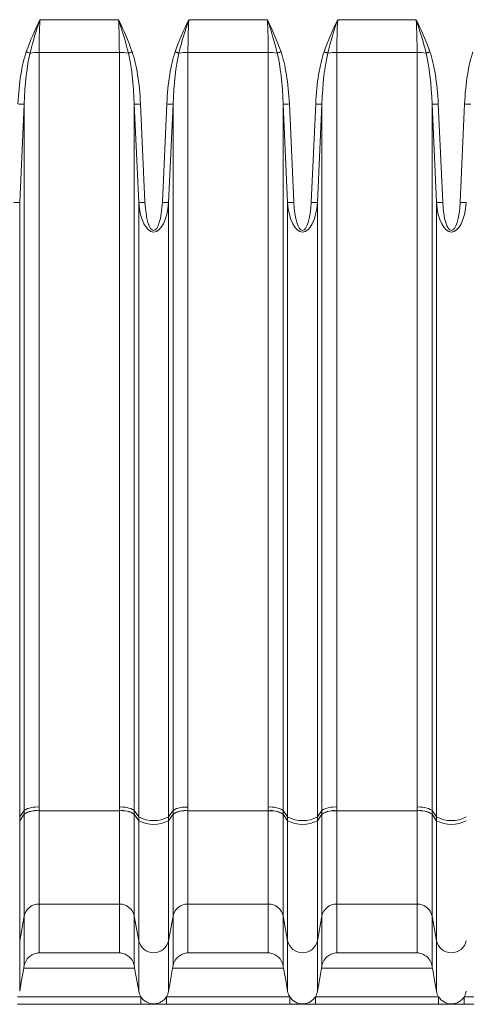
# Model space of a CAD drawing. Header units: millimetres. Extents: x -322 to 635, y -87 to 818.
# Tile 16 of 28: x -10 to 25, y 586 to 664. Entities that reach past the tile are written whole.
import ezdxf

# ---------------------------------------------------------------- set-up
doc = ezdxf.new("R2010")
doc.units = ezdxf.units.MM

msp = doc.modelspace()

# ---------------------------------------------------------------- linework, layer by layer
at = {"color": 7, "linetype": 'Continuous', "lineweight": 15}
for p, q in [((-8.877, 663.534), (-2.65, 663.534)), ((2.923, 663.534), (9.15, 663.534)), ((14.723, 663.534), (20.95, 663.534)), ((-2.583, 660.946), (-8.945, 660.946)), ((-8.945, 660.946), (-8.945, 601.132)), ((-2.583, 601.132), (-2.583, 660.946)), ((9.217, 660.946), (2.855, 660.946)), ((2.855, 660.946), (2.855, 601.132)), ((9.217, 601.132), (9.217, 660.946)), ((21.017, 660.946), (14.655, 660.946)), ((14.655, 660.946), (14.655, 601.132)), ((21.017, 601.132), (21.017, 660.946)), ((-10.127, 656.833), (-10.482, 649.04)), ((-10.127, 600.876), (-10.127, 656.833)), ((-1.046, 649.04), (-1.401, 656.833)), ((-1.401, 656.833), (-1.401, 600.876)), ((-0.909, 656.856), (-0.553, 649.062)), ((0.825, 649.062), (1.181, 656.856)), ((1.673, 656.833), (1.318, 649.04)), ((1.673, 600.876), (1.673, 656.833)), ((10.754, 649.04), (10.399, 656.833)), ((10.399, 656.833), (10.399, 600.876)), ((10.891, 656.856), (11.247, 649.062)), ((12.625, 649.062), (12.981, 656.856)), ((13.473, 656.833), (13.118, 649.04)), ((13.473, 600.876), (13.473, 656.833)), ((22.554, 649.04), (22.199, 656.833)), ((22.199, 656.833), (22.199, 600.876)), ((22.691, 656.856), (23.047, 649.062)), ((24.425, 649.062), (24.781, 656.856)), ((-10.482, 600.354), (-10.482, 649.04)), ((-1.046, 600.354), (-1.046, 649.04)), ((1.318, 600.354), (1.318, 649.04)), ((10.754, 600.354), (10.754, 649.04)), ((13.118, 600.354), (13.118, 649.04)), ((22.554, 600.354), (22.554, 649.04)), ((-10.482, 600.354), (-10.127, 600.876)), ((-8.945, 600.846), (-2.583, 600.846)), ((-8.945, 600.842), (-8.945, 593.453)), ((-2.583, 600.842), (-8.945, 600.842)), ((-2.583, 593.453), (-2.583, 600.842)), ((-1.401, 600.876), (-1.046, 600.354)), ((1.318, 600.354), (1.673, 600.876)), ((2.855, 600.846), (9.217, 600.846)), ((2.855, 600.842), (2.855, 593.453)), ((9.217, 600.842), (2.855, 600.842)), ((9.217, 593.453), (9.217, 600.842)), ((10.399, 600.876), (10.754, 600.354)), ((13.118, 600.354), (13.473, 600.876)), ((14.655, 600.846), (21.017, 600.846)), ((14.655, 600.842), (14.655, 593.453)), ((21.017, 600.842), (14.655, 600.842)), ((21.017, 593.453), (21.017, 600.842)), ((22.199, 600.876), (22.554, 600.354)), ((-10.482, 600.058), (-10.127, 600.585)), ((-10.482, 600.058), (-10.482, 600.354)), ((-10.482, 590.549), (-10.482, 600.058)), ((-10.127, 592.496), (-10.127, 600.583)), ((-1.401, 600.585), (-1.046, 600.058)), ((-1.401, 600.583), (-1.401, 592.496)), ((-1.046, 600.058), (-1.046, 600.354)), ((-1.046, 590.549), (-1.046, 600.058)), ((1.318, 600.058), (1.673, 600.585)), ((1.318, 600.058), (1.318, 600.354)), ((1.318, 590.549), (1.318, 600.058)), ((1.673, 592.496), (1.673, 600.583)), ((10.399, 600.585), (10.754, 600.058)), ((10.399, 600.583), (10.399, 592.496)), ((10.754, 600.058), (10.754, 600.354)), ((10.754, 590.549), (10.754, 600.058)), ((13.118, 600.058), (13.473, 600.585)), ((13.118, 600.058), (13.118, 600.354)), ((13.118, 590.549), (13.118, 600.058)), ((13.473, 592.496), (13.473, 600.583)), ((22.199, 600.585), (22.554, 600.058)), ((22.199, 600.583), (22.199, 592.496)), ((22.554, 600.058), (22.554, 600.354)), ((22.554, 590.549), (22.554, 600.058)), ((-2.583, 593.453), (-8.945, 593.453)), ((-8.945, 593.453), (-8.945, 589.584)), ((-2.583, 589.584), (-2.583, 593.453)), ((9.217, 593.453), (2.855, 593.453)), ((2.855, 593.453), (2.855, 589.584)), ((9.217, 589.584), (9.217, 593.453)), ((21.017, 593.453), (14.655, 593.453)), ((14.655, 593.453), (14.655, 589.584)), ((21.017, 589.584), (21.017, 593.453)), ((-10.482, 590.549), (-10.127, 592.496)), ((-10.127, 588.556), (-10.127, 592.496)), ((-1.401, 592.496), (-1.046, 590.549)), ((-1.401, 592.496), (-1.401, 588.556)), ((1.318, 590.549), (1.673, 592.496)), ((1.673, 588.556), (1.673, 592.496)), ((10.399, 592.496), (10.754, 590.549)), ((10.399, 592.496), (10.399, 588.556)), ((13.118, 590.549), (13.473, 592.496)), ((13.473, 588.556), (13.473, 592.496)), ((22.199, 592.496), (22.554, 590.549)), ((22.199, 592.496), (22.199, 588.556)), ((-10.482, 590.549), (-10.482, 586.538)), ((-1.046, 590.549), (-1.046, 586.538)), ((1.318, 590.549), (1.318, 586.538)), ((10.754, 590.549), (10.754, 586.538)), ((13.118, 590.549), (13.118, 586.538)), ((22.554, 590.549), (22.554, 586.538)), ((-8.945, 589.584), (-2.583, 589.584)), ((2.855, 589.584), (9.217, 589.584)), ((14.655, 589.584), (21.017, 589.584)), ((-1.371, 588.385), (-10.157, 588.385)), ((10.429, 588.385), (1.643, 588.385)), ((22.229, 588.385), (13.443, 588.385)), ((-10.648, 586.108), (-0.88, 586.108)), ((-0.88, 585.508), (-0.88, 586.108)), ((1.152, 586.108), (10.92, 586.108)), ((1.152, 585.508), (1.152, 586.108)), ((10.92, 585.508), (10.92, 586.108)), ((12.952, 586.108), (22.72, 586.108)), ((12.952, 585.508), (12.952, 586.108)), ((22.72, 585.508), (22.72, 586.108)), ((24.752, 585.508), (24.752, 586.108)), ((24.752, 586.108), (34.52, 586.108)), ((-0.88, 585.508), (-10.648, 585.508)), ((10.92, 585.508), (1.152, 585.508)), ((22.72, 585.508), (12.952, 585.508)), ((34.52, 585.508), (24.752, 585.508))]:
    msp.add_line(p, q, dxfattribs=at)
at = {"color": 7, "linetype": 'Continuous', "lineweight": 15, "flags": 128}
for points in [[(-9.66, 660.885), (-9.692, 660.896), (-9.727, 660.908), (-9.763, 660.921), (-9.8, 660.934), (-9.839, 660.947), (-9.878, 660.961), (-9.918, 660.975), (-9.958, 660.989)], [(-1.868, 660.885), (-1.835, 660.896), (-1.801, 660.908), (-1.765, 660.921), (-1.728, 660.934), (-1.689, 660.947), (-1.65, 660.961), (-1.61, 660.975), (-1.57, 660.989)], [(2.14, 660.885), (2.108, 660.896), (2.073, 660.908), (2.037, 660.921), (2, 660.934), (1.961, 660.947), (1.922, 660.961), (1.882, 660.975), (1.842, 660.989)], [(9.932, 660.885), (9.965, 660.896), (9.999, 660.908), (10.035, 660.921), (10.072, 660.934), (10.111, 660.947), (10.15, 660.961), (10.19, 660.975), (10.23, 660.989)], [(13.94, 660.885), (13.908, 660.896), (13.873, 660.908), (13.837, 660.921), (13.8, 660.934), (13.761, 660.947), (13.722, 660.961), (13.682, 660.975), (13.642, 660.989)], [(21.732, 660.885), (21.765, 660.896), (21.799, 660.908), (21.835, 660.921), (21.872, 660.934), (21.911, 660.947), (21.95, 660.961), (21.99, 660.975), (22.03, 660.989)], [(-10.127, 656.833), (-10.149, 656.834), (-10.185, 656.836), (-10.235, 656.838), (-10.297, 656.841), (-10.368, 656.844), (-10.447, 656.848), (-10.532, 656.852), (-10.619, 656.856)], [(-1.401, 656.833), (-1.379, 656.834), (-1.343, 656.836), (-1.293, 656.838), (-1.231, 656.841), (-1.16, 656.844), (-1.081, 656.848), (-0.996, 656.852), (-0.909, 656.856)], [(1.673, 656.833), (1.651, 656.834), (1.615, 656.836), (1.565, 656.838), (1.503, 656.841), (1.432, 656.844), (1.353, 656.848), (1.268, 656.852), (1.181, 656.856)], [(10.399, 656.833), (10.421, 656.834), (10.457, 656.836), (10.507, 656.838), (10.569, 656.841), (10.64, 656.844), (10.719, 656.848), (10.804, 656.852), (10.891, 656.856)], [(13.473, 656.833), (13.451, 656.834), (13.415, 656.836), (13.365, 656.838), (13.303, 656.841), (13.232, 656.844), (13.153, 656.848), (13.068, 656.852), (12.981, 656.856)], [(22.199, 656.833), (22.221, 656.834), (22.257, 656.836), (22.307, 656.838), (22.369, 656.841), (22.44, 656.844), (22.519, 656.848), (22.604, 656.852), (22.691, 656.856)], [(25.274, 656.833), (25.251, 656.834), (25.215, 656.836), (25.165, 656.838), (25.103, 656.841), (25.032, 656.844), (24.953, 656.848), (24.868, 656.852), (24.781, 656.856)], [(-10.482, 649.04), (-10.504, 649.041), (-10.541, 649.042), (-10.591, 649.045), (-10.652, 649.047), (-10.724, 649.051), (-10.803, 649.054), (-10.887, 649.058), (-10.975, 649.062)], [(-1.046, 649.04), (-1.024, 649.041), (-0.987, 649.042), (-0.937, 649.045), (-0.876, 649.047), (-0.804, 649.051), (-0.725, 649.054), (-0.64, 649.058), (-0.553, 649.062)], [(1.318, 649.04), (1.296, 649.041), (1.259, 649.042), (1.209, 649.045), (1.148, 649.047), (1.076, 649.051), (0.997, 649.054), (0.913, 649.058), (0.825, 649.062)], [(10.754, 649.04), (10.776, 649.041), (10.813, 649.042), (10.863, 649.045), (10.924, 649.047), (10.996, 649.051), (11.075, 649.054), (11.16, 649.058), (11.247, 649.062)], [(13.118, 649.04), (13.096, 649.041), (13.059, 649.042), (13.009, 649.045), (12.948, 649.047), (12.876, 649.051), (12.797, 649.054), (12.713, 649.058), (12.625, 649.062)], [(22.554, 649.04), (22.576, 649.041), (22.613, 649.042), (22.663, 649.045), (22.724, 649.047), (22.796, 649.051), (22.875, 649.054), (22.96, 649.058), (23.047, 649.062)], [(24.918, 649.04), (24.896, 649.041), (24.859, 649.042), (24.809, 649.045), (24.748, 649.047), (24.676, 649.051), (24.597, 649.054), (24.513, 649.058), (24.425, 649.062)], [(-10.157, 588.385), (-10.355, 587.258), (-10.482, 586.538)], [(-1.046, 586.538), (-1.173, 587.258), (-1.371, 588.385)], [(1.643, 588.385), (1.445, 587.258), (1.318, 586.538)], [(10.754, 586.538), (10.627, 587.258), (10.429, 588.385)], [(13.443, 588.385), (13.245, 587.258), (13.118, 586.538)], [(22.554, 586.538), (22.427, 587.258), (22.229, 588.385)]]:
    msp.add_lwpolyline(points, dxfattribs=at)
at = {"color": 7, "linetype": 'Continuous', "lineweight": 15}
for centre, radius, start, end in [((-8.971, 657.048), 3.898, 89.60727, 100.17656), ((-2.556, 657.048), 3.898, 79.82358, 90.39259), ((2.829, 657.048), 3.898, 89.60717, 100.17666), ((9.244, 657.048), 3.898, 79.82334, 90.39283), ((14.629, 657.049), 3.898, 89.60709, 100.17695), ((21.044, 657.048), 3.898, 79.82344, 90.39273), ((-9.161, 598.99), 1.868, 83.34394, 121.11265), ((-9.16, 598.998), 1.858, 83.33265, 121.33777), ((-9.16, 599.001), 1.854, 83.3277, 121.42544), ((-9.16, 599.276), 1.869, 83.37178, 121.13341), ((-2.367, 599.276), 1.869, 58.86659, 96.62822), ((-2.367, 598.99), 1.868, 58.88628, 96.65683), ((-2.367, 598.998), 1.858, 58.66276, 96.66683), ((-2.368, 599.001), 1.854, 58.57508, 96.67177), ((2.639, 598.99), 1.868, 83.34368, 121.11322), ((2.64, 598.998), 1.858, 83.33291, 121.33781), ((2.64, 599.001), 1.854, 83.32796, 121.42548), ((2.64, 599.276), 1.868, 83.37128, 121.13391), ((9.433, 599.276), 1.869, 58.86715, 96.62796), ((9.433, 598.99), 1.868, 58.88678, 96.65632), ((9.433, 598.998), 1.858, 58.66168, 96.6676), ((9.432, 599.001), 1.853, 58.57401, 96.67254), ((14.44, 599.276), 1.869, 83.37178, 121.13341), ((14.439, 598.99), 1.868, 83.34317, 121.11372), ((14.44, 598.998), 1.858, 83.3324, 121.33832), ((14.44, 599.001), 1.853, 83.32746, 121.42599), ((21.233, 599.276), 1.869, 58.86659, 96.62822), ((21.233, 598.99), 1.868, 58.88683, 96.65658), ((21.233, 598.998), 1.858, 58.66219, 96.66709), ((21.232, 599.001), 1.854, 58.57452, 96.67204), ((0.136, 602.608), 2.546, 242.34219, 297.65781), ((0.136, 602.289), 2.525, 242.09016, 297.90984), ((11.936, 602.608), 2.546, 242.34219, 297.65781), ((11.936, 602.289), 2.525, 242.09016, 297.90984), ((23.736, 602.609), 2.546, 242.34228, 297.65772), ((23.736, 602.289), 2.525, 242.09025, 297.90975), ((-8.961, 592.265), 1.189, 89.23907, 168.77022), ((-2.567, 592.264), 1.189, 11.2305, 90.76021), ((2.839, 592.265), 1.189, 89.23977, 168.77023), ((9.233, 592.265), 1.189, 11.22901, 90.76099), ((14.639, 592.265), 1.189, 89.23901, 168.77099), ((21.033, 592.265), 1.189, 11.22977, 90.76023), ((0.136, 590.794), 1.207, 191.68171, 348.31829), ((11.936, 590.794), 1.207, 191.68171, 348.31829), ((23.736, 590.794), 1.207, 191.68192, 348.31808)]:
    msp.add_arc(centre, radius, start, end, dxfattribs=at)
for centre, major_axis, ratio, start_param, end_param in [((-6.97, 663.534), (0.53, 9.999), 0.190241, 1.580886, 1.842685), ((-4.558, 663.534), (-0.53, 9.999), 0.190241, 4.4405, 4.702299), ((4.83, 663.534), (0.53, 9.999), 0.190241, 1.580886, 1.842685), ((7.242, 663.534), (-0.53, 9.999), 0.190241, 4.4405, 4.702299), ((16.63, 663.534), (0.53, 9.999), 0.190241, 1.580886, 1.842685), ((19.042, 663.534), (-0.53, 9.999), 0.190241, 4.4405, 4.702299), ((-8.945, 655.715), (0, -6.568), 0.258819, 3.780298, 4.537856), ((-8.945, 655.715), (0, 6.439), 0.186368, 0.638705, 1.396263), ((-2.583, 655.715), (0, 6.439), 0.186368, 4.886922, 5.64448), ((-2.583, 655.715), (0, 6.568), 0.258819, 4.886922, 5.64448), ((2.855, 655.715), (0, -6.568), 0.258819, 3.780298, 4.537856), ((2.855, 655.715), (0, 6.439), 0.186368, 0.638705, 1.396263), ((9.217, 655.715), (0, 6.439), 0.186368, 4.886922, 5.64448), ((9.217, 655.715), (0, 6.568), 0.258819, 4.886922, 5.64448), ((14.655, 655.715), (0, -6.568), 0.258819, 3.780298, 4.537856), ((14.655, 655.715), (0, 6.439), 0.186368, 0.638705, 1.396263), ((21.017, 655.715), (0, 6.439), 0.186368, 4.886922, 5.64448), ((21.017, 655.715), (0, 6.568), 0.258819, 4.886922, 5.64448), ((26.455, 655.715), (0, -6.568), 0.258819, 3.780298, 4.537856), ((0.136, 649.532), (0, 2.834), 0.42343, 1.745329, 4.537856), ((0.136, 649.532), (0, 2.705), 0.258819, 1.745329, 4.537856), ((11.936, 649.532), (0, 2.834), 0.42343, 1.745329, 4.537856), ((11.936, 649.532), (0, 2.705), 0.258819, 1.745329, 4.537856), ((23.736, 649.532), (0, 2.834), 0.42343, 1.745329, 4.537856), ((23.736, 649.532), (0, 2.705), 0.258819, 1.745329, 4.537856)]:
    msp.add_ellipse(centre, major_axis=major_axis, ratio=ratio, start_param=start_param, end_param=end_param, dxfattribs=at)
for points in [[(-9.958, 660.989), (-9.654, 661.861), (-9.274, 662.702), (-8.877, 663.534)], [(-9.66, 660.885), (-9.443, 661.778), (-9.169, 662.659), (-8.877, 663.534)], [(-1.868, 660.885), (-2.085, 661.778), (-2.359, 662.659), (-2.65, 663.534)], [(-1.57, 660.989), (-1.874, 661.861), (-2.253, 662.702), (-2.65, 663.534)], [(1.842, 660.989), (2.146, 661.861), (2.526, 662.702), (2.923, 663.534)], [(2.14, 660.885), (2.357, 661.778), (2.631, 662.659), (2.923, 663.534)], [(9.932, 660.885), (9.715, 661.778), (9.441, 662.659), (9.15, 663.534)], [(10.23, 660.989), (9.926, 661.861), (9.547, 662.702), (9.15, 663.534)], [(13.642, 660.989), (13.946, 661.861), (14.326, 662.702), (14.723, 663.534)], [(13.94, 660.885), (14.157, 661.778), (14.431, 662.659), (14.723, 663.534)], [(21.732, 660.885), (21.515, 661.778), (21.241, 662.659), (20.95, 663.534)], [(22.03, 660.989), (21.726, 661.861), (21.347, 662.702), (20.95, 663.534)], [(-10.127, 600.589), (-10.127, 600.685), (-10.127, 600.78), (-10.127, 600.876)], [(-8.945, 601.132), (-8.945, 601.037), (-8.945, 600.941), (-8.945, 600.846)], [(-8.945, 600.846), (-8.945, 600.845), (-8.945, 600.844), (-8.945, 600.843)], [(-8.945, 600.843), (-8.945, 600.843), (-8.945, 600.843), (-8.945, 600.842)], [(-2.583, 600.846), (-2.583, 600.941), (-2.583, 601.037), (-2.583, 601.132)], [(-2.583, 600.846), (-2.583, 600.845), (-2.583, 600.844), (-2.583, 600.843)], [(-2.583, 600.842), (-2.583, 600.843), (-2.583, 600.843), (-2.583, 600.843)], [(-1.401, 600.876), (-1.401, 600.78), (-1.401, 600.685), (-1.401, 600.589)], [(1.673, 600.589), (1.673, 600.685), (1.673, 600.78), (1.673, 600.876)], [(2.855, 601.132), (2.855, 601.037), (2.855, 600.941), (2.855, 600.846)], [(2.855, 600.846), (2.855, 600.845), (2.855, 600.844), (2.855, 600.843)], [(2.855, 600.843), (2.855, 600.843), (2.855, 600.843), (2.855, 600.842)], [(9.217, 600.846), (9.217, 600.941), (9.217, 601.037), (9.217, 601.132)], [(9.217, 600.846), (9.217, 600.845), (9.217, 600.844), (9.217, 600.843)], [(9.217, 600.842), (9.217, 600.843), (9.217, 600.843), (9.217, 600.843)], [(10.399, 600.876), (10.399, 600.78), (10.399, 600.685), (10.399, 600.589)], [(13.473, 600.589), (13.473, 600.685), (13.473, 600.78), (13.473, 600.876)], [(14.655, 601.132), (14.655, 601.037), (14.655, 600.941), (14.655, 600.846)], [(14.655, 600.846), (14.655, 600.845), (14.655, 600.844), (14.655, 600.843)], [(14.655, 600.843), (14.655, 600.843), (14.655, 600.843), (14.655, 600.842)], [(21.017, 600.846), (21.017, 600.941), (21.017, 601.037), (21.017, 601.132)], [(21.017, 600.846), (21.017, 600.845), (21.017, 600.844), (21.017, 600.843)], [(21.017, 600.842), (21.017, 600.843), (21.017, 600.843), (21.017, 600.843)], [(22.199, 600.876), (22.199, 600.78), (22.199, 600.685), (22.199, 600.589)], [(-10.127, 600.585), (-10.127, 600.586), (-10.127, 600.588), (-10.127, 600.589)], [(-10.127, 600.583), (-10.127, 600.584), (-10.127, 600.584), (-10.127, 600.585)], [(-1.401, 600.589), (-1.401, 600.588), (-1.401, 600.586), (-1.401, 600.585)], [(-1.401, 600.585), (-1.401, 600.584), (-1.401, 600.584), (-1.401, 600.583)], [(1.673, 600.585), (1.673, 600.586), (1.673, 600.588), (1.673, 600.589)], [(1.673, 600.583), (1.673, 600.584), (1.673, 600.584), (1.673, 600.585)], [(10.399, 600.589), (10.399, 600.588), (10.399, 600.586), (10.399, 600.585)], [(10.399, 600.585), (10.399, 600.584), (10.399, 600.584), (10.399, 600.583)], [(13.473, 600.585), (13.473, 600.586), (13.473, 600.588), (13.473, 600.589)], [(13.473, 600.583), (13.473, 600.584), (13.473, 600.584), (13.473, 600.585)], [(22.199, 600.589), (22.199, 600.588), (22.199, 600.586), (22.199, 600.585)], [(22.199, 600.585), (22.199, 600.584), (22.199, 600.584), (22.199, 600.583)], [(-10.157, 588.385), (-10.147, 588.442), (-10.137, 588.499), (-10.127, 588.556)], [(-1.401, 588.556), (-1.391, 588.499), (-1.381, 588.442), (-1.371, 588.385)], [(1.643, 588.385), (1.653, 588.442), (1.663, 588.499), (1.673, 588.556)], [(10.399, 588.556), (10.409, 588.499), (10.419, 588.442), (10.429, 588.385)], [(13.443, 588.385), (13.453, 588.442), (13.463, 588.499), (13.473, 588.556)], [(22.199, 588.556), (22.209, 588.499), (22.219, 588.442), (22.229, 588.385)]]:
    msp.add_open_spline(points, degree=3, dxfattribs=at)
for points, knots in [([(-10.127, 588.556), (-10.112, 588.642), (-10.088, 588.722), (-10.027, 588.874), (-9.99, 588.946), (-9.864, 589.14), (-9.762, 589.246), (-9.545, 589.412), (-9.427, 589.473), (-9.189, 589.557), (-9.067, 589.58), (-8.945, 589.584)], [0, 0, 0, 0, 0.125, 0.125, 0.25, 0.25, 0.5, 0.5, 0.75, 0.75, 1, 1, 1, 1]), ([(-1.401, 588.556), (-1.416, 588.642), (-1.44, 588.722), (-1.501, 588.874), (-1.538, 588.946), (-1.663, 589.14), (-1.766, 589.246), (-1.983, 589.412), (-2.101, 589.473), (-2.338, 589.557), (-2.461, 589.58), (-2.583, 589.584)], [0, 0, 0, 0, 0.125, 0.125, 0.25, 0.25, 0.5, 0.5, 0.75, 0.75, 1, 1, 1, 1]), ([(1.673, 588.556), (1.688, 588.642), (1.712, 588.722), (1.773, 588.874), (1.81, 588.946), (1.936, 589.14), (2.038, 589.246), (2.255, 589.412), (2.373, 589.473), (2.611, 589.557), (2.733, 589.58), (2.855, 589.584)], [0, 0, 0, 0, 0.125, 0.125, 0.25, 0.25, 0.5, 0.5, 0.75, 0.75, 1, 1, 1, 1]), ([(10.399, 588.556), (10.384, 588.642), (10.36, 588.722), (10.299, 588.874), (10.262, 588.946), (10.137, 589.14), (10.034, 589.246), (9.817, 589.412), (9.699, 589.473), (9.462, 589.557), (9.339, 589.58), (9.217, 589.584)], [0, 0, 0, 0, 0.125, 0.125, 0.25, 0.25, 0.5, 0.5, 0.75, 0.75, 1, 1, 1, 1]), ([(13.473, 588.556), (13.488, 588.642), (13.512, 588.722), (13.573, 588.874), (13.61, 588.946), (13.736, 589.14), (13.838, 589.246), (14.055, 589.412), (14.173, 589.473), (14.411, 589.557), (14.533, 589.58), (14.655, 589.584)], [0, 0, 0, 0, 0.125, 0.125, 0.25, 0.25, 0.5, 0.5, 0.75, 0.75, 1, 1, 1, 1]), ([(22.199, 588.556), (22.184, 588.642), (22.16, 588.722), (22.099, 588.874), (22.062, 588.946), (21.937, 589.14), (21.834, 589.246), (21.617, 589.412), (21.499, 589.473), (21.262, 589.557), (21.139, 589.58), (21.017, 589.584)], [0, 0, 0, 0, 0.125, 0.125, 0.25, 0.25, 0.5, 0.5, 0.75, 0.75, 1, 1, 1, 1]), ([(-0.88, 586.108), (-0.921, 586.173), (-0.956, 586.242), (-1.011, 586.387), (-1.032, 586.463), (-1.046, 586.538)], [0, 0, 0, 0, 0.5, 0.5, 1, 1, 1, 1]), ([(1.152, 586.108), (1.098, 586.022), (1.034, 585.944), (0.888, 585.806), (0.805, 585.745), (0.629, 585.648), (0.534, 585.61), (0.338, 585.559), (0.239, 585.547), (-0.066, 585.546), (-0.267, 585.598), (-0.622, 585.794), (-0.773, 585.938), (-0.88, 586.108)], [0, 0, 0, 0, 0.125, 0.125, 0.25, 0.25, 0.375, 0.375, 0.5, 0.5, 0.75, 0.75, 1, 1, 1, 1]), ([(1.318, 586.538), (1.304, 586.462), (1.283, 586.387), (1.228, 586.243), (1.193, 586.174), (1.152, 586.108)], [0, 0, 0, 0, 0.5, 0.5, 1, 1, 1, 1]), ([(10.92, 586.108), (10.879, 586.173), (10.844, 586.242), (10.789, 586.387), (10.768, 586.463), (10.754, 586.538)], [0, 0, 0, 0, 0.5, 0.5, 1, 1, 1, 1]), ([(12.952, 586.108), (12.898, 586.022), (12.834, 585.944), (12.688, 585.806), (12.605, 585.745), (12.429, 585.648), (12.334, 585.61), (12.138, 585.559), (12.039, 585.547), (11.734, 585.546), (11.533, 585.598), (11.178, 585.794), (11.027, 585.938), (10.92, 586.108)], [0, 0, 0, 0, 0.125, 0.125, 0.25, 0.25, 0.375, 0.375, 0.5, 0.5, 0.75, 0.75, 1, 1, 1, 1]), ([(13.118, 586.538), (13.104, 586.462), (13.083, 586.387), (13.028, 586.243), (12.993, 586.174), (12.952, 586.108)], [0, 0, 0, 0, 0.5, 0.5, 1, 1, 1, 1]), ([(22.72, 586.108), (22.679, 586.173), (22.644, 586.242), (22.589, 586.387), (22.568, 586.463), (22.554, 586.538)], [0, 0, 0, 0, 0.5, 0.5, 1, 1, 1, 1]), ([(24.752, 586.108), (24.698, 586.022), (24.634, 585.944), (24.488, 585.806), (24.405, 585.745), (24.229, 585.648), (24.134, 585.61), (23.938, 585.559), (23.839, 585.547), (23.534, 585.546), (23.333, 585.598), (22.978, 585.794), (22.827, 585.938), (22.72, 586.108)], [0, 0, 0, 0, 0.125, 0.125, 0.25, 0.25, 0.375, 0.375, 0.5, 0.5, 0.75, 0.75, 1, 1, 1, 1]), ([(24.918, 586.538), (24.904, 586.462), (24.883, 586.387), (24.828, 586.243), (24.793, 586.174), (24.752, 586.108)], [0, 0, 0, 0, 0.5, 0.5, 1, 1, 1, 1]), ([(1.152, 585.508), (1.06, 585.508), (0.968, 585.508), (0.792, 585.508), (0.709, 585.508), (0.549, 585.508), (0.472, 585.508), (0.355, 585.508), (0.316, 585.508), (0.233, 585.508), (0.189, 585.508), (0.097, 585.508), (0.051, 585.508), (-0.033, 585.508), (-0.073, 585.508), (-0.192, 585.508), (-0.27, 585.508), (-0.514, 585.508), (-0.693, 585.508), (-0.88, 585.508)], [0, 0, 0, 0, 0.125, 0.125, 0.25, 0.25, 0.375, 0.375, 0.4375, 0.4375, 0.5, 0.5, 0.5625, 0.5625, 0.625, 0.625, 0.75, 0.75, 1, 1, 1, 1]), ([(12.952, 585.508), (12.86, 585.508), (12.768, 585.508), (12.592, 585.508), (12.509, 585.508), (12.349, 585.508), (12.272, 585.508), (12.155, 585.508), (12.116, 585.508), (12.033, 585.508), (11.989, 585.508), (11.897, 585.508), (11.851, 585.508), (11.767, 585.508), (11.727, 585.508), (11.608, 585.508), (11.53, 585.508), (11.286, 585.508), (11.107, 585.508), (10.92, 585.508)], [0, 0, 0, 0, 0.125, 0.125, 0.25, 0.25, 0.375, 0.375, 0.4375, 0.4375, 0.5, 0.5, 0.5625, 0.5625, 0.625, 0.625, 0.75, 0.75, 1, 1, 1, 1]), ([(24.752, 585.508), (24.66, 585.508), (24.568, 585.508), (24.392, 585.508), (24.309, 585.508), (24.149, 585.508), (24.072, 585.508), (23.955, 585.508), (23.916, 585.508), (23.833, 585.508), (23.789, 585.508), (23.697, 585.508), (23.651, 585.508), (23.567, 585.508), (23.527, 585.508), (23.408, 585.508), (23.33, 585.508), (23.086, 585.508), (22.907, 585.508), (22.72, 585.508)], [0, 0, 0, 0, 0.125, 0.125, 0.25, 0.25, 0.375, 0.375, 0.4375, 0.4375, 0.5, 0.5, 0.5625, 0.5625, 0.625, 0.625, 0.75, 0.75, 1, 1, 1, 1])]:
    msp.add_open_spline(points, degree=3, knots=knots, dxfattribs=at)

doc.saveas('drawing.dxf')
